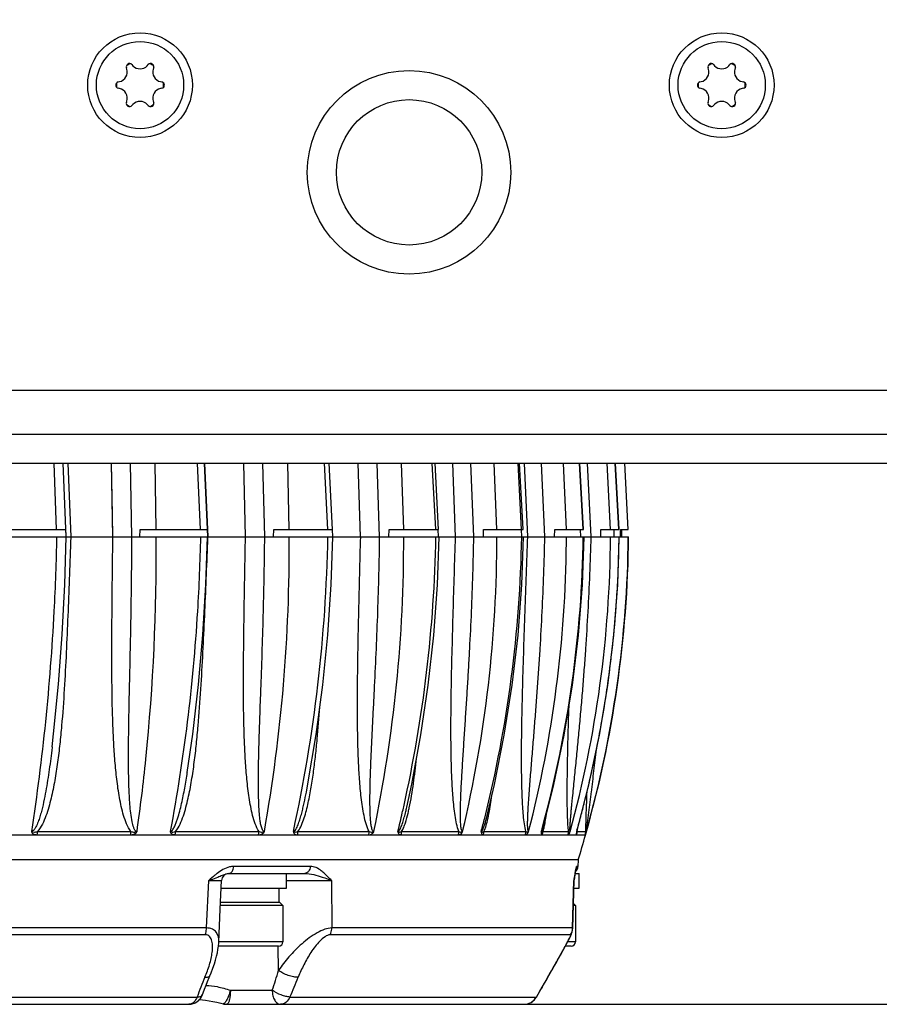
# Model space of a CAD drawing. Header units: millimetres. Extents: x 0 to 420, y 0 to 297.
# Tile 29 of 126: x 147 to 164, y 53 to 73. Entities that reach past the tile are written whole.
import ezdxf

# ---------------------------------------------------------------- set-up
doc = ezdxf.new("R2010")
doc.units = ezdxf.units.MM
doc.header["$LTSCALE"] = 23.1
doc.layers.get('0').update_dxf_attribs({"linetype": 'CONTINUOUS'})
doc.layers.add('DIM_PILOTEES', color=7, linetype='CONTINUOUS')
doc.styles.get("Standard").update_dxf_attribs({"font": 'txt', "width": 0.7})
doc.dimstyles.new('DIMSTYLE_9', dxfattribs={"dimtxt": 2.5, "dimasz": 3.5, "dimexe": 2, "dimexo": 0, "dimtad": 1, "dimdec": 0, "dimlfac": 3.333333, "dimdsep": 46, "dimtxsty": 'Standard', "dimblk": '_FILLED', "dimblk1": '_FILLED', "dimblk2": '_FILLED', "dimcen": 0.09, "dimazin": 2, "dimtp": 0.5, "dimtm": 0.5, "dimtfac": 1, "dimtdec": 0, "dimtofl": 0, "dimtmove": 0, "dimatfit": 3, "dimldrblk": '_FILLED', "dimfxl": 0, "dimtolj": 1, "dimarcsym": 0})

# ---------------------------------------------------------------- blocks, each defined once
blk = doc.blocks.new('_FILLED')
at = {"color": 0, "linetype": 'ByBlock'}
blk.add_solid([(0, 0), (-1, 0.1429), (-1, -0.1429)], dxfattribs=at)
blk = doc.blocks.new('*D22')
at = {"layer": 'DIM_PILOTEES', "color": 2, "linetype": 'Continuous'}
for p, q in [((171.072, 143.558), (197.891, 143.558)), ((195.891, 143.558), (195.891, 98.149)), ((195.891, 52.74), (195.891, 98.149)), ((157.089, 52.74), (197.891, 52.74))]:
    blk.add_line(p, q, dxfattribs=at)
at = {"layer": 'DIM_PILOTEES', "color": 2, "linetype": 'Continuous', "xscale": 3.5, "yscale": 3.5, "zscale": 3.5}
for p, rotation in [((195.891, 143.558), 90), ((195.891, 52.74), 270)]:
    blk.add_blockref('_FILLED', p, dxfattribs=dict(at, rotation=rotation))
at = {"layer": 'DIM_PILOTEES', "color": 2, "linetype": 'Continuous', "insert": (192.766, 93.606), "char_height": 2.5, "width": 8.30357, "attachment_point": 2, "rotation": 90, "line_spacing_factor": 0.9}
blk.add_mtext('{\\ftxt;\\W0.0001;\\H0.0001;\\~}{\\ftxt;\\W2.2142857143;\\H2.5; }{\\ftxt;\\W0.0001;\\H0.0001;\\~}', dxfattribs=at)

msp = doc.modelspace()

# ---------------------------------------------------------------- linework, layer by layer
at = {"color": 7, "linetype": 'Continuous'}
for p, q in [((149.0035, 72.1304), (149.0228, 72.1091)), ((149.3205, 72.1091), (149.3397, 72.1304)), ((161.0035, 72.1304), (161.0228, 72.1091)), ((161.3205, 72.1091), (161.3397, 72.1304)), ((148.8988, 72.0376), (148.8901, 72.0649)), ((149.4532, 72.0649), (149.4444, 72.0376)), ((160.8988, 72.0376), (160.8901, 72.0649)), ((161.4532, 72.0649), (161.4444, 72.0376)), ((148.7219, 71.7737), (148.75, 71.7797)), ((149.5933, 71.7797), (149.6213, 71.7737)), ((160.7219, 71.7737), (160.75, 71.7797)), ((161.5933, 71.7797), (161.6213, 71.7737)), ((148.75, 71.6366), (148.7219, 71.6427)), ((149.6213, 71.6427), (149.5933, 71.6366)), ((160.75, 71.6366), (160.7219, 71.6427)), ((161.6213, 71.6427), (161.5933, 71.6366)), ((148.8901, 71.3515), (148.8988, 71.3788)), ((149.4444, 71.3788), (149.4532, 71.3515)), ((160.8901, 71.3515), (160.8988, 71.3788)), ((161.4444, 71.3788), (161.4532, 71.3515)), ((149.0228, 71.3072), (149.0035, 71.286)), ((149.3397, 71.286), (149.3205, 71.3072)), ((161.0228, 71.3072), (161.0035, 71.286)), ((161.3397, 71.286), (161.3205, 71.3072)), ((46.7216, 64.5082), (166.7216, 64.5082)), ((46.7216, 63.9082), (166.7216, 63.9082)), ((147.3898, 63.9082), (147.4437, 62.5401)), ((147.3898, 63.9082), (147.4437, 62.5401)), ((147.6458, 62.3901), (147.5864, 63.9082)), ((147.6826, 63.9082), (147.7415, 62.3901)), ((147.6826, 63.9082), (147.7415, 62.3901)), ((148.6108, 62.3901), (148.586, 63.9082)), ((148.6034, 62.8405), (148.586, 63.9082)), ((149.0028, 62.3901), (148.9781, 63.9082)), ((149.4776, 63.9082), (149.4998, 62.5401)), ((150.3484, 63.9082), (150.4098, 62.5401)), ((150.3484, 63.9082), (150.4098, 62.5401)), ((150.4956, 63.9082), (150.5634, 62.3901)), ((150.5044, 63.9082), (150.5716, 62.3901)), ((150.5044, 63.9082), (150.5518, 62.839)), ((151.3468, 62.3901), (151.3101, 63.9082)), ((151.7433, 62.3901), (151.7065, 63.9082)), ((152.2104, 63.9082), (152.2435, 62.5401)), ((152.9714, 63.9082), (153.0389, 62.5401)), ((152.9714, 63.9082), (153.0389, 62.5401)), ((153.142, 62.5401), (153.0748, 63.9082)), ((153.7228, 62.3901), (153.6749, 63.9082)), ((153.7228, 62.3901), (153.6749, 63.9082)), ((154.1139, 62.3901), (154.0659, 63.9082)), ((154.5617, 63.9082), (154.605, 62.5401)), ((155.1943, 63.9082), (155.2661, 62.5401)), ((155.1943, 63.9082), (155.2661, 62.5401)), ((155.3323, 62.5401), (155.2607, 63.9082)), ((155.6801, 62.3901), (155.6223, 63.9082)), ((155.6801, 62.3901), (155.6223, 63.9082)), ((156.0562, 62.3901), (155.9982, 63.9082)), ((156.4738, 63.9082), (156.5261, 62.5401)), ((156.9624, 63.9082), (157.0368, 62.5401)), ((156.9624, 63.9082), (157.0368, 62.5401)), ((157.0735, 62.5401), (156.9992, 63.9082)), ((157.1706, 62.3901), (157.1043, 63.9082)), ((157.1706, 62.3901), (157.1043, 63.9082)), ((157.5224, 62.3901), (157.4559, 63.9082)), ((157.8994, 63.9082), (157.9596, 62.5401)), ((158.232, 63.9082), (158.3072, 62.5401)), ((158.232, 63.9082), (158.3072, 62.5401)), ((158.3227, 62.5401), (158.2477, 63.9082)), ((158.4765, 62.3901), (158.4031, 63.9082)), ((158.8037, 63.9082), (158.8701, 62.5401)), ((158.8037, 63.9082), (158.8701, 62.5401)), ((158.972, 63.9082), (159.0461, 62.5401)), ((158.972, 63.9082), (159.0461, 62.5401)), ((159.0494, 62.5401), (158.9753, 63.9082)), ((159.1642, 63.9082), (159.2353, 62.5401)), ((159.1642, 63.9082), (159.2353, 62.5401)), ((159.2423, 62.5401), (159.1706, 63.9082)), ((148.6108, 62.3901), (148.6034, 62.8405)), ((150.5518, 62.839), (150.5716, 62.3901)), ((115.1109, 62.3901), (159.2516, 62.3901)), ((146.1146, 62.5401), (147.6344, 62.5401)), ((147.6344, 62.5401), (147.64, 62.4277)), ((147.64, 62.4277), (147.6419, 62.3901)), ((147.7427, 62.3901), (147.7386, 62.2704)), ((147.7427, 62.3901), (147.7386, 62.2704)), ((149.1696, 62.3901), (149.1767, 62.5401)), ((149.1767, 62.5401), (150.5567, 62.5401)), ((150.5321, 61.4017), (150.5647, 62.3901)), ((150.5567, 62.5401), (150.5603, 62.4592)), ((150.5683, 62.2712), (150.5729, 62.3901)), ((151.9258, 62.3901), (151.9321, 62.5401)), ((151.9321, 62.5401), (153.142, 62.5401)), ((153.1382, 62.5401), (153.144, 62.3901)), ((154.3077, 62.3901), (154.313, 62.5401)), ((154.313, 62.5401), (155.3322, 62.5401)), ((155.3156, 62.5401), (155.3203, 62.3901)), ((156.2565, 62.3901), (156.2607, 62.5401)), ((156.2607, 62.5401), (157.0735, 62.5401)), ((157.035, 62.5401), (157.0386, 62.3901)), ((157.7243, 62.3901), (157.7273, 62.5401)), ((157.7273, 62.5401), (158.3227, 62.5401)), ((158.2543, 62.5401), (158.2567, 62.3901)), ((158.6749, 62.3901), (158.6766, 62.5401)), ((158.6766, 62.5401), (159.0493, 62.5401)), ((158.9434, 62.5401), (158.9444, 62.3901)), ((159.085, 62.3901), (159.0854, 62.5401)), ((159.0854, 62.5401), (159.2423, 62.5401)), ((159.1016, 62.5401), (159.1016, 62.3901)), ((147.3583, 58.0523), (147.3567, 58.0381)), ((150.1472, 57.5252), (150.1476, 57.5279)), ((154.6736, 56.8051), (154.6738, 56.8059)), ((156.3161, 56.5749), (156.3163, 56.5755)), ((147.0553, 56.3066), (148.9851, 56.3066)), ((149.9049, 56.3066), (151.6259, 56.3066)), ((152.4298, 56.3066), (153.8997, 56.3066)), ((154.5679, 56.3066), (155.7505, 56.3066)), ((156.2667, 56.3066), (157.1328, 56.3066)), ((157.4841, 56.3066), (158.0125, 56.3066)), ((157.4963, 56.419), (157.4963, 56.4191)), ((158.1855, 56.331), (158.1784, 56.3049)), ((158.1858, 56.3309), (158.1784, 56.3049)), ((158.1903, 56.3066), (158.2363, 56.3066)), ((158.2363, 56.3066), (158.3679, 56.3066)), ((158.3628, 56.2331), (115.0804, 56.2331)), ((147.05, 56.2381), (148.9788, 56.2381)), ((149.8981, 56.2381), (151.6183, 56.2381)), ((152.4217, 56.2381), (153.8909, 56.2381)), ((154.5588, 56.2381), (155.7408, 56.2381)), ((156.2566, 56.2381), (157.1223, 56.2381)), ((157.4734, 56.2381), (158.0015, 56.2381)), ((158.1793, 56.2381), (158.3568, 56.2381)), ((158.2104, 55.7206), (115.2329, 55.7206)), ((158.2104, 55.7206), (158.2069, 55.5864)), ((152.6822, 55.5864), (151.1042, 55.5864)), ((158.1504, 55.4601), (158.153, 55.4757)), ((158.2069, 55.5864), (158.1778, 55.5864)), ((150.5425, 54.3165), (150.5883, 55.2942)), ((150.5883, 55.2942), (150.8543, 55.2972)), ((150.6343, 55.2947), (150.7502, 55.2959)), ((150.7502, 55.2959), (150.8252, 55.2967)), ((150.8252, 55.2967), (150.8496, 55.2971)), ((150.827, 54.7013), (150.8543, 55.2972)), ((151.0004, 55.4403), (151.0039, 55.4403)), ((151.0039, 55.4403), (152.5708, 55.4403)), ((152.1951, 55.1403), (152.1951, 55.4403)), ((153.1224, 55.2942), (153.1275, 54.3165)), ((158.0956, 54.3165), (158.1243, 55.2942)), ((158.0982, 54.3126), (158.1269, 55.2947)), ((158.1269, 55.3119), (158.1243, 55.2942)), ((158.1243, 55.2942), (158.1269, 55.2947)), ((158.1321, 55.3482), (158.1269, 55.3119)), ((158.1269, 55.2947), (158.1284, 55.3117)), ((158.1284, 55.3117), (158.1304, 55.3258)), ((158.1304, 55.3258), (158.1399, 55.3914)), ((158.1357, 55.3729), (158.1321, 55.3482)), ((158.1391, 55.3964), (158.1357, 55.3729)), ((158.1399, 55.3914), (158.1451, 55.4264)), ((158.1451, 55.4264), (158.1487, 55.4497)), ((158.1472, 55.4403), (158.2316, 55.4403)), ((158.1473, 55.4403), (158.1504, 55.4601)), ((158.2316, 55.1403), (158.2316, 55.4403)), ((150.8471, 55.1403), (152.1951, 55.1403)), ((152.0451, 54.8403), (152.0451, 55.1403)), ((158.1131, 54.8193), (158.1225, 55.1403)), ((158.1224, 55.1403), (158.2316, 55.1403)), ((150.7961, 54.0252), (150.827, 54.7013)), ((152.1201, 54.7758), (150.8304, 54.7758)), ((152.0556, 54.8403), (150.8333, 54.8403)), ((152.0556, 54.8403), (152.1201, 54.7758)), ((152.1201, 54.7758), (152.1201, 54.0303)), ((158.1566, 54.7758), (158.1117, 54.7758)), ((158.113, 54.8194), (158.1566, 54.7758)), ((158.1566, 54.7758), (158.1566, 54.0303)), ((150.5425, 54.3165), (138.549, 54.3165)), ((158.0956, 54.3165), (153.1275, 54.3165)), ((150.5167, 54.1743), (138.5456, 54.1743)), ((158.0556, 54.1743), (153.0969, 54.1743)), ((152.0301, 53.9403), (150.7893, 53.9403)), ((152.1201, 54.0303), (150.7963, 54.0303)), ((152.0302, 53.4399), (152.0239, 53.9402)), ((152.0302, 53.4399), (152.0239, 53.9402)), ((158.0666, 53.9403), (157.9461, 53.9403)), ((158.1566, 54.0303), (157.994, 54.0303)), ((157.7481, 53.5842), (157.7965, 53.6697)), ((157.7811, 53.6424), (157.8275, 53.7249)), ((157.8128, 53.6987), (157.8432, 53.753)), ((157.6414, 53.3976), (157.6958, 53.4924)), ((157.6783, 53.4618), (157.7307, 53.5535)), ((157.7139, 53.524), (157.7642, 53.6126)), ((157.5131, 53.1762), (157.6222, 53.3644)), ((157.5131, 53.1762), (157.6031, 53.3314)), ((157.5845, 53.3004), (157.5847, 53.2997)), ((157.6031, 53.3314), (157.6597, 53.4294)), ((151.0353, 53.0298), (151.8978, 53.0298)), ((138.0753, 52.8903), (150.3488, 52.8903)), ((152.2637, 52.8903), (157.3478, 52.8903)), ((157.3478, 52.8903), (157.3488, 52.8911)), ((137.4171, 52.7403), (150.1775, 52.7403)), ((150.9617, 52.7403), (157.0885, 52.7403))]:
    msp.add_line(p, q, dxfattribs=at)
at = {"color": 3, "linetype": 'Continuous'}
msp.add_line((165.6716, 65.4082), (106.7966, 65.4082), dxfattribs=at)
at = {"color": 7, "linetype": 'Continuous'}
for points in [[(147.3583, 58.0523), (147.3883, 58.3225), (147.487, 59.3439), (147.5633, 60.3717), (147.6169, 61.4038), (147.647, 62.3901)], [(152.6028, 57.1171), (152.6353, 57.2895), (152.8062, 58.3062), (152.9435, 59.3315), (153.047, 60.3634), (153.1164, 61.3999), (153.1507, 62.3901)], [(154.6736, 56.8051), (154.7764, 57.2823), (154.9663, 58.3005), (155.1181, 59.3274), (155.2315, 60.3609), (155.3063, 61.3989), (155.3415, 62.3901)], [(156.3163, 56.5755), (156.4822, 57.2768), (156.6864, 58.2962), (156.8489, 59.3243), (156.9695, 60.3591), (157.0478, 61.3983), (157.083, 62.3901)], [(157.4963, 56.4191), (157.7109, 57.2733), (157.9242, 58.2936), (158.0934, 59.3225), (158.2181, 60.3581), (158.2981, 61.3983), (158.3324, 62.3901)], [(158.1889, 56.3301), (158.4321, 57.2718), (158.6494, 58.2926), (158.821, 59.322), (158.9468, 60.3581), (159.0263, 61.3987), (159.0589, 62.3901)], [(150.1472, 57.5252), (150.2594, 58.3138), (150.3788, 59.3374), (150.4698, 60.3673), (150.5321, 61.4017)], [(158.1487, 55.4497), (158.152, 55.4704), (158.1536, 55.4797), (158.1551, 55.4883), (158.1565, 55.4963), (158.1578, 55.5035), (158.1591, 55.5101), (158.1602, 55.5159), (158.1613, 55.521), (158.1622, 55.5252), (158.163, 55.5286), (158.1636, 55.531), (158.164, 55.5323)], [(150.8496, 55.2971), (150.854, 55.2972), (150.8543, 55.2972)], [(157.9508, 53.949), (157.9628, 53.9712), (157.9743, 53.9929), (157.9855, 54.014), (157.9961, 54.0344), (158.0064, 54.0541), (158.0161, 54.0732), (158.0254, 54.0916), (158.0342, 54.1093), (158.0425, 54.1262), (158.0501, 54.1423), (158.0571, 54.1576), (158.0635, 54.1722), (158.0695, 54.1865), (158.0751, 54.2009), (158.0804, 54.2158), (158.0853, 54.2319), (158.0899, 54.2496), (158.0938, 54.2689), (158.0967, 54.2897), (158.0982, 54.3125)], [(150.6148, 53.3311), (150.6403, 53.3919), (150.6766, 53.4863), (150.7064, 53.5731), (150.7309, 53.6541), (150.7511, 53.7304), (150.7673, 53.8029), (150.7799, 53.8723), (150.7892, 53.9395), (150.7951, 54.0055), (150.7961, 54.0254)], [(157.8425, 53.7517), (157.8572, 53.7781), (157.8716, 53.804), (157.8856, 53.8295), (157.8993, 53.8544), (157.9127, 53.8788), (157.9258, 53.9027), (157.9385, 53.9261)], [(157.8432, 53.753), (157.858, 53.7795), (157.8724, 53.8054), (157.8865, 53.8309), (157.9002, 53.8559), (157.9136, 53.8804), (157.9267, 53.9043), (157.9508, 53.949)], [(150.46, 52.9394), (150.4734, 52.9765), (150.5026, 53.0549), (150.5331, 53.1337), (150.5648, 53.2124), (150.5975, 53.2908), (150.6148, 53.3311)], [(157.3487, 52.8909), (157.4185, 53.0123), (157.4658, 53.0943), (157.5131, 53.1762)], [(157.3487, 52.8909), (157.4185, 53.0123), (157.4658, 53.0943), (157.5131, 53.1762)], [(150.3975, 52.8367), (150.3984, 52.8366), (150.458, 52.8323), (150.5237, 52.8249), (150.5951, 52.8143), (150.6719, 52.8004), (150.7539, 52.783), (150.8408, 52.7619), (150.8835, 52.7507)]]:
    msp.add_lwpolyline(points, dxfattribs=at)
at = {"color": 3, "linetype": 'Continuous'}
for centre, radius in [((149.1716, 71.7082), 1.08), ((161.1716, 71.7082), 1.08), ((154.7216, 69.9082), 2.1), ((154.7216, 69.9082), 1.5)]:
    msp.add_circle(centre, radius, dxfattribs=at)
at = {"color": 7, "linetype": 'Continuous'}
for centre in [(149.1716, 71.7082), (161.1716, 71.7082)]:
    msp.add_circle(centre, 0.9, dxfattribs=at)
for centre, radius, start, end in [((148.9539, 72.0853), 0.067, 42.22058, 197.77942), ((149.1716, 71.7082), 0.4864, 114.57184, 125.42816), ((149.3894, 72.0853), 0.067, 342.22058, 137.77942), ((149.1716, 71.7082), 0.4864, 54.57184, 65.42816), ((160.9539, 72.0853), 0.067, 42.22058, 197.77942), ((161.1716, 71.7082), 0.4864, 114.57184, 125.42816), ((161.3894, 72.0853), 0.067, 342.22058, 137.77942), ((161.1716, 71.7082), 0.4864, 54.57184, 65.42816), ((148.7074, 71.9762), 0.201, 282.22058, 17.77942), ((149.1716, 72.2442), 0.201, 222.22058, 317.77942), ((149.6358, 71.9762), 0.201, 162.22058, 257.77942), ((160.7074, 71.9762), 0.201, 282.22058, 17.77942), ((161.1716, 72.2442), 0.201, 222.22058, 317.77942), ((161.6358, 71.9762), 0.201, 162.22058, 257.77942), ((148.7361, 71.7082), 0.067, 102.22058, 257.77942), ((149.1716, 71.7082), 0.4864, 174.57184, 185.42816), ((149.6071, 71.7082), 0.067, 282.22058, 77.77942), ((149.1716, 71.7082), 0.4864, 354.57184, 5.42816), ((160.7361, 71.7082), 0.067, 102.22058, 257.77942), ((161.1716, 71.7082), 0.4864, 174.57184, 185.42816), ((161.6071, 71.7082), 0.067, 282.22058, 77.77942), ((161.1716, 71.7082), 0.4864, 354.57184, 5.42816), ((148.7074, 71.4402), 0.201, 342.22058, 77.77942), ((149.6358, 71.4402), 0.201, 102.22058, 197.77942), ((160.7074, 71.4402), 0.201, 342.22058, 77.77942), ((161.6358, 71.4402), 0.201, 102.22058, 197.77942), ((148.9539, 71.331), 0.067, 162.22058, 317.77942), ((149.1716, 71.1722), 0.201, 42.22058, 137.77942), ((149.3894, 71.331), 0.067, 222.22058, 17.77942), ((160.9539, 71.331), 0.067, 162.22058, 317.77942), ((161.1716, 71.1722), 0.201, 42.22058, 137.77942), ((161.3894, 71.331), 0.067, 222.22058, 17.77942), ((149.1716, 71.7082), 0.4864, 234.57184, 245.42816), ((149.1716, 71.7082), 0.4864, 294.57184, 305.42816), ((161.1716, 71.7082), 0.4864, 234.57184, 245.42816), ((161.1716, 71.7082), 0.4864, 294.57184, 305.42816), ((118.7809, 62.1368), 33.468, 349.96478, 0.43372), ((121.6743, 62.9816), 31.3787, 347.71469, 358.91989), ((125.4989, 62.2647), 29.1121, 348.18679, 0.24676), ((127.4168, 62.8848), 27.863, 347.42462, 358.98267), ((130.1625, 62.3676), 26.3705, 346.70842, 0.04888), ((131.4912, 62.8005), 25.5585, 345.92294, 359.07996), ((134.1377, 62.7318), 24.1816, 344.87684, 359.19047), ((133.1286, 62.4681), 24.8389, 359.545, 359.82004), ((135.1712, 62.5341), 23.708, 344.76684, 359.65208), ((135.9388, 62.6128), 23.3138, 344.11877, 359.45268), ((135.93, 62.6021), 23.3155, 344.33047, 359.47905), ((135.598, 62.6667), 23.4593, 358.10951, 359.3244), ((133.2689, 62.4595), 24.6986, 345.57048, 359.56249), ((135.588, 62.667), 23.4693, 357.5245, 358.10958), ((135.5888, 62.667), 23.4685, 356.2361, 357.52452), ((135.5963, 62.6665), 23.461, 355.38369, 356.23602), ((135.5877, 62.6673), 23.4696, 353.35618, 355.38359), ((135.5916, 62.6668), 23.4657, 352.47781, 353.35613), ((135.586, 62.6676), 23.4713, 351.27629, 352.47775), ((135.5859, 62.6676), 23.4714, 349.80157, 351.27631), ((135.5904, 62.6669), 23.4669, 348.57455, 349.80145), ((135.5894, 62.6671), 23.4679, 347.50216, 348.57455), ((135.5913, 62.6667), 23.466, 345.90522, 347.50207), ((135.5892, 62.6672), 23.4681, 345.15836, 345.90521), ((128.0035, 62.7721), 27.2658, 346.27912, 347.11046), ((127.9341, 62.7881), 27.337, 347.11021, 347.38642), ((149.0412, 58.0692), 5.7726, 346.46168, 347.35103), ((150.7336, 57.6385), 4.0812, 346.53137, 347.85919), ((150.1328, 57.77), 4.6962, 347.83299, 348.00484), ((131.7526, 62.7433), 25.2909, 345.25169, 345.90468), ((153.1472, 57.2973), 3.2831, 347.15279, 347.87481), ((135.5953, 62.6656), 23.4618, 344.33577, 345.15837), ((146.4482, 56.3193), 0.6072, 352.32399, 358.80276), ((148.4712, 56.3194), 0.5141, 350.90723, 358.57106), ((149.4256, 56.3195), 0.4794, 350.23446, 358.45887), ((151.1999, 56.3196), 0.4262, 348.98182, 358.24695), ((152.0245, 56.3197), 0.4055, 348.40012, 358.14737), ((153.5273, 56.3198), 0.3727, 347.33908, 357.96113), ((154.2086, 56.3199), 0.3596, 346.85923, 357.87582), ((155.412, 56.32), 0.3388, 346.01344, 357.72323), ((155.9364, 56.3201), 0.3305, 345.64576, 357.65602), ((156.8155, 56.3202), 0.3176, 345.03074, 357.5423), ((134.2306, 62.7098), 24.0862, 344.57853, 344.86963), ((157.1717, 56.3202), 0.3127, 344.78264, 357.49643), ((155.2151, 56.919), 2.3526, 348.02784, 348.81542), ((157.7071, 56.3203), 0.3056, 344.4089, 357.42574), ((157.8873, 56.3203), 0.3033, 344.28405, 357.40253), ((155.9589, 56.6837), 2.2632, 351.49516, 352.12303), ((158.0671, 56.3203), 0.3011, 344.15821, 357.37808), ((136.7216, 62.3901), 22.5, 342.75699, 344.11877), ((162.6744, 54.7554), 4.5802, 171.03897, 171.40041), ((161.015, 55.0173), 2.9003, 170.53386, 171.04366), ((158.0569, 55.5903), 0.15, 309.9257, 358.5), ((151.0041, 55.2903), 0.15, 91.41704, 177.36951), ((158.0237, 55.3271), 0.1059, 341.9075, 349.6341), ((158.0292, 55.326), 0.1002, 349.69647, 351.79652), ((166.5179, 54.1753), 8.4673, 171.40775, 171.70793), ((152.0301, 54.0303), 0.09, 270, 360), ((158.0666, 54.0303), 0.09, 270, 360), ((143.6168, 55.9313), 8.7745, 340.69042, 343.50475), ((156.5542, 50.6747), 6.5891, 156.51597, 160.3511), ((145.2555, 56.0841), 7.7016, 335.50006, 338.81103), ((239.16, 5.9269), 94.3335, 149.854875, 150.142489), ((150.1775, 53.0403), 0.3, 270.00236, 340.34298), ((150.1781, 53.0403), 0.3, 269.99919, 317.21007), ((157.0885, 53.0403), 0.3, 270.00175, 330.13886), ((157.0884, 53.0395), 0.2992, 270.02261, 330.08419), ((157.0886, 53.0403), 0.3, 269.99954, 329.46696), ((157.0888, 53.0403), 0.2998, 329.44538, 330.11873), ((150.9619, 53.0415), 0.3012, 254.91406, 269.9684)]:
    msp.add_arc(centre, radius, start, end, dxfattribs=at)
for points, knots in [([(147.4505, 62.3901), (147.4402, 61.8767), (147.3663, 59.8413), (147.1614, 57.8103), (146.9304, 56.3049)], [0, 0, 0, 0, 0.2521556, 1, 1, 1, 1]), ([(148.9851, 56.3066), (148.9468, 56.3525), (148.8902, 56.4626), (148.83, 56.6369), (148.7834, 56.8194), (148.7338, 57.068), (148.6891, 57.3835), (148.6521, 57.7651), (148.6268, 58.1487), (148.6043, 58.6616), (148.5916, 59.3039), (148.5894, 60.0752), (148.594, 60.8467), (148.6014, 61.6184), (148.6075, 62.1329), (148.6111, 62.3901)], [0, 0, 0, 0, 0.0292336, 0.0595334, 0.0902572, 0.1212039, 0.1834508, 0.245963, 0.3086179, 0.3713575, 0.496975, 0.6226888, 0.7484438, 0.8742165, 1, 1, 1, 1]), ([(149.0083, 56.5082), (148.9963, 56.5665), (148.979, 56.6851), (148.9563, 56.925), (148.9416, 57.2281), (148.9343, 57.5933), (148.9333, 58.0826), (148.9421, 58.6958), (148.9584, 59.4327), (148.9752, 60.171), (148.9942, 61.1568), (149.0014, 61.8967), (149.0032, 62.3901)], [0, 0, 0, 0, 0.0303556, 0.0610248, 0.1228029, 0.1849078, 0.2472071, 0.3721692, 0.4974412, 0.6229108, 0.7485167, 1, 1, 1, 1]), ([(149.1096, 56.3049), (149.1799, 56.8024), (149.425, 58.8215), (149.5168, 60.8589), (149.5029, 62.3901)], [0, 0, 0, 0, 0.2470592, 1, 1, 1, 1]), ([(150.4176, 62.3901), (150.4074, 61.8766), (150.3252, 59.8377), (150.0763, 57.8052), (149.7934, 56.3049)], [0, 0, 0, 0, 0.2517328, 1, 1, 1, 1]), ([(151.6259, 56.3066), (151.5919, 56.3534), (151.5433, 56.464), (151.4919, 56.6374), (151.4525, 56.8197), (151.4108, 57.0683), (151.3739, 57.3838), (151.3445, 57.7653), (151.3254, 58.1488), (151.3098, 58.6617), (151.3039, 59.304), (151.3086, 60.0752), (151.3191, 60.8467), (151.3323, 61.6184), (151.342, 62.1329), (151.3474, 62.3901)], [0, 0, 0, 0, 0.0283648, 0.0582747, 0.0887945, 0.1196317, 0.1818082, 0.2443502, 0.3070855, 0.3699334, 0.4958098, 0.6218062, 0.7478526, 0.8739199, 1, 1, 1, 1]), ([(151.7368, 56.3046), (151.7251, 56.3049), (151.7033, 56.3249), (151.6816, 56.374), (151.6629, 56.4461), (151.6486, 56.5355), (151.6346, 56.6586), (151.6241, 56.8145), (151.6171, 57.0032), (151.6141, 57.1929), (151.6137, 57.3834), (151.6153, 57.5743), (151.6195, 57.8295), (151.6275, 58.1491), (151.6397, 58.533), (151.6533, 58.9174), (151.6721, 59.4308), (151.6951, 60.0732), (151.7183, 60.8449), (151.7351, 61.6173), (151.7417, 62.1325), (151.7439, 62.3901)], [0, 0, 0, 0, 0.0057507, 0.0124613, 0.0268826, 0.0418119, 0.0569645, 0.0876116, 0.1185162, 0.1495731, 0.1807331, 0.2119683, 0.2432613, 0.3059764, 0.3688178, 0.4317501, 0.4947503, 0.6208972, 0.7471797, 0.8735553, 1, 1, 1, 1]), ([(153.8997, 56.3066), (153.8709, 56.3545), (153.8316, 56.4654), (153.7901, 56.638), (153.7588, 56.82), (153.7261, 57.0687), (153.698, 57.3841), (153.6768, 57.7654), (153.6643, 58.1488), (153.6561, 58.6618), (153.6573, 59.304), (153.6686, 60.0752), (153.6849, 60.8468), (153.7033, 61.6184), (153.7166, 62.1329), (153.7235, 62.3901)], [0, 0, 0, 0, 0.0274765, 0.0570023, 0.0873269, 0.1180631, 0.1801827, 0.2427639, 0.3055854, 0.3685445, 0.4946793, 0.6209528, 0.7472821, 0.8736342, 1, 1, 1, 1]), ([(153.9944, 56.3049), (153.9842, 56.3052), (153.966, 56.3266), (153.9504, 56.3745), (153.9367, 56.4467), (153.9275, 56.5357), (153.9215, 56.6276), (153.9178, 56.7205), (153.915, 56.8458), (153.9147, 57.0033), (153.9174, 57.193), (153.9222, 57.3834), (153.9286, 57.5744), (153.9386, 57.8296), (153.9532, 58.1491), (153.9722, 58.533), (153.9919, 58.9175), (154.0178, 59.4308), (154.0484, 60.0732), (154.0789, 60.8448), (154.1016, 61.6172), (154.1112, 62.1324), (154.1147, 62.3901)], [0, 0, 0, 0, 0.0050301, 0.0114583, 0.0256483, 0.040478, 0.0555816, 0.0708406, 0.0862011, 0.1171196, 0.1482115, 0.179418, 0.2107062, 0.2420559, 0.3048898, 0.3678509, 0.4309001, 0.4940132, 0.6203708, 0.7468443, 0.8733942, 1, 1, 1, 1]), ([(155.7505, 56.3066), (155.7279, 56.3558), (155.6988, 56.4666), (155.6682, 56.6385), (155.6457, 56.8202), (155.6227, 57.069), (155.6041, 57.3843), (155.5917, 57.7655), (155.5861, 58.1489), (155.5854, 58.6618), (155.5936, 59.3041), (155.6113, 60.0752), (155.6329, 60.8468), (155.6563, 61.6184), (155.6726, 62.1329), (155.681, 62.3901)], [0, 0, 0, 0, 0.0266611, 0.0558487, 0.0860067, 0.1166602, 0.178742, 0.2413674, 0.3042721, 0.3673338, 0.4936999, 0.6202162, 0.7467907, 0.8733885, 1, 1, 1, 1]), ([(155.8265, 56.3045), (155.8177, 56.3049), (155.8049, 56.3291), (155.7978, 56.3608), (155.7915, 56.4024), (155.7863, 56.4604), (155.7827, 56.5358), (155.7813, 56.6275), (155.7817, 56.7205), (155.7839, 56.8457), (155.7889, 57.0032), (155.7973, 57.193), (155.8072, 57.3834), (155.8182, 57.5743), (155.8338, 57.8295), (155.8545, 58.149), (155.88, 58.5329), (155.9052, 58.9174), (155.9295, 59.3023), (155.9526, 59.6875), (155.9812, 60.2016), (156.0121, 60.8447), (156.0402, 61.6172), (156.0525, 62.1324), (156.0572, 62.3901)], [0, 0, 0, 0, 0.0043329, 0.0105196, 0.0173781, 0.0245401, 0.0393079, 0.05439, 0.0696471, 0.0850167, 0.1159719, 0.1471126, 0.1783734, 0.2097181, 0.2411248, 0.3040701, 0.3671367, 0.4302842, 0.4934882, 0.5567328, 0.6200074, 0.7466191, 0.8732885, 1, 1, 1, 1]), ([(157.1328, 56.3066), (157.1174, 56.3571), (157.0988, 56.4676), (157.0798, 56.639), (157.0666, 56.8204), (157.0539, 57.0692), (157.0453, 57.3845), (157.0419, 57.7656), (157.0434, 58.1489), (157.0502, 58.6619), (157.0652, 59.3041), (157.0888, 60.0752), (157.1242, 61.104), (157.1523, 61.8757), (157.1717, 62.3901)], [0, 0, 0, 0, 0.0260101, 0.0549408, 0.0849785, 0.1155767, 0.1776433, 0.2403129, 0.3032881, 0.3664328, 0.4929784, 0.6196769, 0.7464324, 1, 1, 1, 1]), ([(157.1884, 56.3047), (157.1854, 56.3049), (157.1797, 56.3123), (157.1748, 56.3308), (157.1707, 56.362), (157.1687, 56.4023), (157.1676, 56.4607), (157.1687, 56.5359), (157.1718, 56.6276), (157.1762, 56.7206), (157.1833, 56.8458), (157.1937, 57.0033), (157.2075, 57.193), (157.2223, 57.3834), (157.2376, 57.5743), (157.2584, 57.8295), (157.2848, 58.149), (157.316, 58.5329), (157.3461, 58.9174), (157.3748, 59.3023), (157.4016, 59.6875), (157.4347, 60.2016), (157.4704, 60.8447), (157.5031, 61.6171), (157.5179, 62.1324), (157.5237, 62.3901)], [0, 0, 0, 0, 0.0014762, 0.0037995, 0.0098215, 0.016615, 0.0237463, 0.0384971, 0.0535866, 0.0688619, 0.0842549, 0.1152636, 0.1464599, 0.1777749, 0.2091714, 0.2406267, 0.3036599, 0.3668019, 0.4300138, 0.4932724, 0.5565634, 0.6198771, 0.7465491, 0.8732605, 1, 1, 1, 1]), ([(158.0462, 56.3049), (158.044, 56.3051), (158.0422, 56.314), (158.0411, 56.3247), (158.0407, 56.342), (158.0409, 56.3676), (158.0423, 56.4025), (158.0447, 56.4456), (158.0477, 56.4901), (158.0523, 56.5508), (158.0588, 56.6276), (158.0671, 56.7206), (158.0759, 56.8143), (158.085, 56.9084), (158.0975, 57.0347), (158.1133, 57.193), (158.1325, 57.3834), (158.1518, 57.5743), (158.1773, 57.8295), (158.2087, 58.149), (158.2448, 58.5329), (158.2792, 58.9174), (158.3115, 59.3022), (158.3415, 59.6875), (158.3782, 60.2015), (158.4177, 60.8446), (158.4542, 61.6171), (158.4712, 62.1324), (158.4779, 62.3901)], [0, 0, 0, 0, 0.0010825, 0.0032885, 0.0061033, 0.009243, 0.0160269, 0.023165, 0.0304961, 0.0379477, 0.0530755, 0.0683898, 0.0838207, 0.0993312, 0.1148996, 0.1461581, 0.1775276, 0.2089717, 0.2404686, 0.3035688, 0.3667605, 0.4300082, 0.4932915, 0.5565982, 0.6199206, 0.7465932, 0.8732887, 1, 1, 1, 1]), ([(147.7386, 62.2704), (147.7299, 62.0182), (147.7116, 61.5136), (147.6824, 60.7569), (147.65, 60.0002), (147.6105, 59.2437), (147.5661, 58.6139), (147.5178, 58.1112), (147.473, 57.7351), (147.4161, 57.3609), (147.3542, 57.0517), (147.2906, 56.8083), (147.2332, 56.6293), (147.1616, 56.4581), (147.097, 56.3509), (147.0553, 56.3066)], [0, 0, 0, 0, 0.125231, 0.2504683, 0.3757153, 0.5009789, 0.6262615, 0.6889069, 0.751543, 0.8141468, 0.8766606, 0.9078475, 0.938929, 0.969786, 1, 1, 1, 1]), ([(149.9049, 56.3066), (149.9435, 56.3516), (150.0024, 56.4592), (150.0681, 56.6298), (150.1212, 56.8086), (150.1804, 57.0521), (150.2385, 57.3613), (150.2927, 57.7354), (150.3361, 58.1115), (150.3835, 58.6143), (150.4285, 59.2442), (150.4702, 60.0007), (150.5055, 60.7575), (150.5379, 61.5143), (150.5585, 62.0189), (150.5683, 62.2712)], [0, 0, 0, 0, 0.0294932, 0.0600296, 0.0909477, 0.1220503, 0.1845183, 0.2471572, 0.3098673, 0.3726067, 0.4981045, 0.6235951, 0.7490717, 0.874539, 1, 1, 1, 1]), ([(152.4298, 56.3066), (152.46, 56.3467), (152.5069, 56.4399), (152.5606, 56.5873), (152.6049, 56.7425), (152.6553, 56.9547), (152.7059, 57.2246), (152.7545, 57.5515), (152.7946, 57.8806), (152.8396, 58.321), (152.8662, 58.6522), (152.8821, 58.8731)], [0, 0, 0, 0, 0.0575014, 0.1179736, 0.1796432, 0.2419266, 0.3674283, 0.4935697, 0.620015, 0.7466139, 1, 1, 1, 1]), ([(158.0125, 56.3066), (158.0061, 56.3506), (157.9987, 56.4448), (157.9894, 56.6443), (157.985, 56.9082), (157.9849, 57.2319), (157.9896, 57.6713), (158.0016, 58.2245), (158.015, 58.6679), (158.0223, 58.89)], [0, 0, 0, 0, 0.0515939, 0.1095415, 0.2319318, 0.3578106, 0.485204, 0.7420205, 1, 1, 1, 1]), ([(147.3567, 58.0381), (147.3394, 57.8876), (147.3111, 57.6619), (147.2662, 57.362), (147.228, 57.1377), (147.1838, 56.9143), (147.1399, 56.7296), (147.0973, 56.5838), (147.0601, 56.4766), (147.0205, 56.3897), (146.9801, 56.3294), (146.9477, 56.3052), (146.9304, 56.3049)], [0, 0, 0, 0, 0.2506827, 0.3760692, 0.5015003, 0.6269887, 0.7525355, 0.8153246, 0.8780731, 0.9405506, 0.9713497, 1, 1, 1, 1]), ([(158.379, 56.3048), (158.3785, 56.3054), (158.3796, 56.3082), (158.3794, 56.3129), (158.3806, 56.3204), (158.3819, 56.3328), (158.3842, 56.3504), (158.3871, 56.3729), (158.3901, 56.3968), (158.3945, 56.43), (158.4, 56.4725), (158.4068, 56.5243), (158.4161, 56.5948), (158.4277, 56.6838), (158.4416, 56.7914), (158.4555, 56.8997), (158.4693, 57.0085), (158.4875, 57.1542), (158.51, 57.3369), (158.5363, 57.5565), (158.5618, 57.7767), (158.5784, 57.9236), (158.5865, 57.9972)], [0, 0, 0, 0, 0.0012622, 0.0043843, 0.0088458, 0.0141987, 0.0264847, 0.039985, 0.0541811, 0.0688127, 0.0988892, 0.1296352, 0.1607955, 0.2238804, 0.2875899, 0.3516846, 0.4160383, 0.4805769, 0.6100344, 0.739829, 0.8698408, 1, 1, 1, 1]), ([(154.7264, 56.794), (154.7619, 56.961), (154.8168, 57.3001), (154.8572, 57.6408), (154.8753, 57.8123)], [0, 0, 0, 0, 0.4974855, 1, 1, 1, 1]), ([(149.7934, 56.3049), (149.8048, 56.3051), (149.8276, 56.3188), (149.8588, 56.3584), (149.8898, 56.4177), (149.9199, 56.4923), (149.9549, 56.5949), (149.9918, 56.7255), (150.0299, 56.884), (150.0636, 57.0435), (150.1041, 57.257), (150.1307, 57.4178), (150.1472, 57.5252)], [0, 0, 0, 0, 0.0266208, 0.0562554, 0.1178695, 0.1804375, 0.2432992, 0.3693135, 0.4954576, 0.6216215, 0.7477728, 1, 1, 1, 1]), ([(152.3345, 56.3049), (152.349, 56.3052), (152.3754, 56.3309), (152.3996, 56.3723), (152.4224, 56.4213), (152.4487, 56.4891), (152.4771, 56.5766), (152.507, 56.6831), (152.5339, 56.7908), (152.5668, 56.9353), (152.5889, 57.0443), (152.6028, 57.1171)], [0, 0, 0, 0, 0.0501322, 0.1096837, 0.1716107, 0.234429, 0.3611767, 0.4885889, 0.6162893, 0.7441324, 1, 1, 1, 1]), ([(158.3679, 56.3066), (158.3702, 56.4354), (158.3791, 56.7074), (158.3883, 56.9793), (158.3935, 57.1224)], [0, 0, 0, 0, 0.4737356, 1, 1, 1, 1]), ([(156.3571, 56.6077), (156.3655, 56.6469), (156.397, 56.8065), (156.4213, 56.9675), (156.4378, 57.0891)], [0, 0, 0, 0, 0.246075, 1, 1, 1, 1]), ([(154.4912, 56.3049), (154.4976, 56.3051), (154.511, 56.3138), (154.5305, 56.3397), (154.5511, 56.3807), (154.572, 56.4335), (154.5971, 56.5075), (154.6246, 56.6023), (154.644, 56.6792), (154.6533, 56.7178)], [0, 0, 0, 0, 0.0428737, 0.0966903, 0.2174138, 0.3444609, 0.4739307, 0.7359995, 1, 1, 1, 1]), ([(154.5679, 56.3066), (154.5848, 56.3333), (154.6131, 56.3925), (154.6594, 56.5197), (154.6862, 56.62), (154.7025, 56.688)], [0, 0, 0, 0, 0.2338815, 0.4827723, 1, 1, 1, 1]), ([(149.1096, 56.3048), (149.0919, 56.3052), (149.061, 56.3372), (149.032, 56.4077), (149.0166, 56.4679), (149.0083, 56.5082)], [0, 0, 0, 0, 0.2251178, 0.4766661, 1, 1, 1, 1]), ([(156.2103, 56.3049), (156.2182, 56.3052), (156.2324, 56.3231), (156.246, 56.3497), (156.26, 56.3842), (156.2769, 56.4331), (156.2959, 56.4969), (156.3095, 56.5487), (156.3161, 56.5749)], [0, 0, 0, 0, 0.0808123, 0.1956624, 0.3223903, 0.4542017, 0.7248217, 1, 1, 1, 1]), ([(156.2667, 56.3066), (156.2859, 56.3457), (156.3151, 56.4327), (156.3375, 56.521), (156.3481, 56.5673)], [0, 0, 0, 0, 0.4784067, 1, 1, 1, 1]), ([(157.523, 56.4626), (157.5261, 56.4783), (157.5382, 56.5424), (157.5485, 56.6068), (157.5557, 56.6556)], [0, 0, 0, 0, 0.2443296, 1, 1, 1, 1]), ([(146.9303, 56.3049), (146.9502, 56.2986), (146.9925, 56.2885), (147.035, 56.2991), (147.0553, 56.3066)], [0, 0, 0, 0, 0.4905454, 1, 1, 1, 1]), ([(146.9304, 56.3049), (146.9349, 56.2816), (146.9777, 56.2443), (147.0257, 56.2382), (147.05, 56.2381)], [0, 0, 0, 0, 0.4942961, 1, 1, 1, 1]), ([(148.9788, 56.2381), (148.9907, 56.2381), (149.0399, 56.2423), (149.0936, 56.2702), (149.1096, 56.3049)], [0, 0, 0, 0, 0.2373258, 1, 1, 1, 1]), ([(148.9851, 56.3065), (148.9948, 56.3026), (149.0197, 56.2949), (149.0547, 56.2919), (149.086, 56.2986), (149.1022, 56.3015), (149.1096, 56.3049)], [0, 0, 0, 0, 0.244489, 0.6160629, 0.8075941, 1, 1, 1, 1]), ([(149.7934, 56.3049), (149.8022, 56.3019), (149.8197, 56.2956), (149.8581, 56.2914), (149.8868, 56.2992), (149.9049, 56.3066)], [0, 0, 0, 0, 0.2446023, 0.487854, 1, 1, 1, 1]), ([(149.7934, 56.3049), (149.7955, 56.2828), (149.8318, 56.2446), (149.8763, 56.2381), (149.8981, 56.2381)], [0, 0, 0, 0, 0.5043698, 1, 1, 1, 1]), ([(151.6183, 56.2381), (151.6288, 56.2381), (151.6746, 56.2426), (151.7225, 56.2719), (151.7369, 56.3049)], [0, 0, 0, 0, 0.2264627, 1, 1, 1, 1]), ([(151.6259, 56.3065), (151.6427, 56.2989), (151.6709, 56.2915), (151.7041, 56.2951), (151.7227, 56.3005), (151.7327, 56.3022), (151.7369, 56.3049)], [0, 0, 0, 0, 0.4865453, 0.739886, 0.8698472, 1, 1, 1, 1]), ([(152.3345, 56.3049), (152.349, 56.2988), (152.3816, 56.2883), (152.4144, 56.2993), (152.4298, 56.3066)], [0, 0, 0, 0, 0.4816552, 1, 1, 1, 1]), ([(152.3345, 56.3049), (152.3355, 56.2843), (152.3619, 56.2455), (152.4029, 56.2382), (152.4217, 56.2381)], [0, 0, 0, 0, 0.5227171, 1, 1, 1, 1]), ([(153.8909, 56.2381), (153.9095, 56.2381), (153.9522, 56.2498), (153.985, 56.2827), (153.9944, 56.3049)], [0, 0, 0, 0, 0.4353095, 1, 1, 1, 1]), ([(153.8997, 56.3066), (153.9135, 56.299), (153.9376, 56.2915), (153.9663, 56.2951), (153.9821, 56.3005), (153.991, 56.3022), (153.9944, 56.3049)], [0, 0, 0, 0, 0.4823002, 0.7357038, 0.8674836, 1, 1, 1, 1]), ([(154.4912, 56.3049), (154.4906, 56.2857), (154.5066, 56.2478), (154.5433, 56.2381), (154.5588, 56.2381)], [0, 0, 0, 0, 0.5541695, 1, 1, 1, 1]), ([(154.4912, 56.3049), (154.497, 56.3019), (154.5084, 56.2957), (154.5356, 56.2913), (154.5557, 56.2996), (154.5679, 56.3065)], [0, 0, 0, 0, 0.2430207, 0.4769704, 1, 1, 1, 1]), ([(155.7408, 56.2381), (155.7479, 56.2381), (155.7852, 56.2443), (155.8152, 56.2769), (155.8266, 56.3049)], [0, 0, 0, 0, 0.1901615, 1, 1, 1, 1]), ([(155.7505, 56.3066), (155.7559, 56.3028), (155.77, 56.2949), (155.7926, 56.2919), (155.8115, 56.2989), (155.8226, 56.3012), (155.8266, 56.3049)], [0, 0, 0, 0, 0.2428395, 0.6014731, 0.7978913, 1, 1, 1, 1]), ([(156.2103, 56.3049), (156.2092, 56.2942), (156.2108, 56.2752), (156.2219, 56.2524), (156.2384, 56.2402), (156.2507, 56.2381), (156.2566, 56.2381)], [0, 0, 0, 0, 0.3524468, 0.6040943, 0.8061512, 1, 1, 1, 1]), ([(156.2103, 56.3049), (156.2144, 56.302), (156.222, 56.2959), (156.243, 56.2911), (156.2578, 56.3), (156.2666, 56.3065)], [0, 0, 0, 0, 0.2447425, 0.4676546, 1, 1, 1, 1]), ([(157.1223, 56.2381), (157.1338, 56.2381), (157.1536, 56.2495), (157.1739, 56.2747), (157.1841, 56.2935), (157.1884, 56.3049)], [0, 0, 0, 0, 0.3532065, 0.6281407, 1, 1, 1, 1]), ([(157.1328, 56.3065), (157.1395, 56.2997), (157.154, 56.2909), (157.1741, 56.2965), (157.1842, 56.301), (157.1884, 56.3049)], [0, 0, 0, 0, 0.469553, 0.7186635, 1, 1, 1, 1]), ([(157.4496, 56.3049), (157.4479, 56.2943), (157.447, 56.2764), (157.4513, 56.2541), (157.4607, 56.2407), (157.4696, 56.2381), (157.4734, 56.2381)], [0, 0, 0, 0, 0.4081284, 0.6744031, 0.8520578, 1, 1, 1, 1]), ([(157.4496, 56.3049), (157.4521, 56.305), (157.4576, 56.3103), (157.4659, 56.3248), (157.4757, 56.35), (157.4864, 56.3833), (157.493, 56.4069), (157.4963, 56.419)], [0, 0, 0, 0, 0.0619206, 0.1593767, 0.4127291, 0.6992027, 1, 1, 1, 1]), ([(157.4496, 56.3049), (157.4519, 56.302), (157.4553, 56.2965), (157.4652, 56.2922), (157.4754, 56.2978), (157.481, 56.3031), (157.4841, 56.3065)], [0, 0, 0, 0, 0.2540538, 0.449437, 0.6806857, 1, 1, 1, 1]), ([(157.4841, 56.3066), (157.4873, 56.316), (157.5, 56.357), (157.5097, 56.3988), (157.5165, 56.431)], [0, 0, 0, 0, 0.2322871, 1, 1, 1, 1]), ([(158.0015, 56.2381), (158.0094, 56.2381), (158.0303, 56.2629), (158.0399, 56.2864), (158.0462, 56.3049)], [0, 0, 0, 0, 0.2886932, 1, 1, 1, 1]), ([(158.0125, 56.3065), (158.0154, 56.3008), (158.0275, 56.2872), (158.0413, 56.2993), (158.0462, 56.3049)], [0, 0, 0, 0, 0.4672518, 1, 1, 1, 1]), ([(158.1784, 56.3049), (158.176, 56.2943), (158.1731, 56.2757), (158.1711, 56.256), (158.174, 56.2382), (158.1793, 56.2381)], [0, 0, 0, 0, 0.4737733, 0.7697465, 1, 1, 1, 1]), ([(158.1784, 56.3049), (158.1795, 56.305), (158.1814, 56.3082), (158.185, 56.316), (158.1873, 56.3242), (158.1889, 56.33)], [0, 0, 0, 0, 0.1161175, 0.3386352, 1, 1, 1, 1]), ([(158.1784, 56.3049), (158.1793, 56.301), (158.1815, 56.2857), (158.1883, 56.3019), (158.1903, 56.3066)], [0, 0, 0, 0, 0.4349069, 1, 1, 1, 1]), ([(158.1903, 56.3066), (158.1909, 56.3099), (158.1934, 56.324), (158.1956, 56.3382), (158.1973, 56.349)], [0, 0, 0, 0, 0.2391716, 1, 1, 1, 1]), ([(158.3568, 56.2381), (158.3581, 56.2381), (158.3594, 56.2452), (158.3643, 56.2544), (158.3705, 56.2771), (158.3759, 56.2941), (158.379, 56.3049)], [0, 0, 0, 0, 0.0548305, 0.219836, 0.5235027, 1, 1, 1, 1]), ([(158.3679, 56.3065), (158.368, 56.3021), (158.3696, 56.286), (158.3775, 56.3006), (158.379, 56.3049)], [0, 0, 0, 0, 0.4923468, 1, 1, 1, 1]), ([(151.1042, 55.5864), (151.0741, 55.5864), (150.9481, 55.5681), (150.8373, 55.4982), (150.7612, 55.4403)], [0, 0, 0, 0, 0.2393498, 1, 1, 1, 1]), ([(151.0039, 55.4403), (151.017, 55.4403), (151.0455, 55.4493), (151.0777, 55.4834), (151.0987, 55.531), (151.1039, 55.5674), (151.1042, 55.5864)], [0, 0, 0, 0, 0.2036765, 0.4367189, 0.7063241, 1, 1, 1, 1]), ([(152.6822, 55.5864), (152.6818, 55.5674), (152.6759, 55.5305), (152.6522, 55.4826), (152.616, 55.4489), (152.5852, 55.4403), (152.5708, 55.4403)], [0, 0, 0, 0, 0.2830157, 0.5474324, 0.7843401, 1, 1, 1, 1]), ([(152.9797, 55.4403), (152.9577, 55.4602), (152.8733, 55.5316), (152.7641, 55.5864), (152.6822, 55.5864)], [0, 0, 0, 0, 0.2659566, 1, 1, 1, 1]), ([(158.1778, 55.5864), (158.175, 55.5864), (158.171, 55.5742), (158.166, 55.5581), (158.1601, 55.5283), (158.1563, 55.5066), (158.1542, 55.4943)], [0, 0, 0, 0, 0.0902419, 0.2990658, 0.6091712, 1, 1, 1, 1]), ([(150.7612, 55.4403), (150.7463, 55.429), (150.6871, 55.3822), (150.6307, 55.332), (150.5883, 55.2942)], [0, 0, 0, 0, 0.2472448, 1, 1, 1, 1]), ([(150.5883, 55.2942), (150.6051, 55.3003), (150.6679, 55.3235), (150.7299, 55.3485), (150.7752, 55.3673)], [0, 0, 0, 0, 0.2677101, 1, 1, 1, 1]), ([(150.7752, 55.3673), (150.8067, 55.3803), (150.8656, 55.4054), (150.9261, 55.4276), (150.9553, 55.4343)], [0, 0, 0, 0, 0.5317672, 1, 1, 1, 1]), ([(152.1949, 55.2967), (152.2752, 55.297), (152.5844, 55.2975), (152.8935, 55.2969), (153.1224, 55.2942)], [0, 0, 0, 0, 0.2597813, 1, 1, 1, 1]), ([(152.5708, 55.4403), (152.6332, 55.4403), (152.7553, 55.42), (152.8727, 55.386), (152.9297, 55.3673)], [0, 0, 0, 0, 0.5102049, 1, 1, 1, 1]), ([(152.9297, 55.3673), (152.947, 55.3616), (153.012, 55.3393), (153.0761, 55.3143), (153.1224, 55.2942)], [0, 0, 0, 0, 0.265603, 1, 1, 1, 1]), ([(153.1224, 55.2942), (153.1108, 55.3069), (153.0648, 55.3571), (153.0174, 55.4061), (152.9797, 55.4403)], [0, 0, 0, 0, 0.2522391, 1, 1, 1, 1]), ([(150.5167, 54.1743), (150.5208, 54.1853), (150.5355, 54.2313), (150.5419, 54.2799), (150.5425, 54.3165)], [0, 0, 0, 0, 0.2419528, 1, 1, 1, 1]), ([(150.7961, 54.0253), (150.7993, 54.0945), (150.781, 54.2097), (150.6614, 54.303), (150.5838, 54.3156), (150.5425, 54.3165)], [0, 0, 0, 0, 0.4770496, 0.7155271, 1, 1, 1, 1]), ([(153.1275, 54.3165), (153.0793, 54.3153), (152.9735, 54.2891), (152.7614, 54.1868), (152.5081, 53.9975), (152.2445, 53.733), (152.0949, 53.5384), (152.0302, 53.4399)], [0, 0, 0, 0, 0.1006364, 0.2228098, 0.4901863, 0.7543517, 1, 1, 1, 1]), ([(153.0969, 54.1743), (153.1017, 54.1852), (153.1189, 54.2307), (153.1268, 54.2797), (153.1275, 54.3165)], [0, 0, 0, 0, 0.2446794, 1, 1, 1, 1]), ([(150.5109, 53.3004), (150.5473, 53.3843), (150.5948, 53.5117), (150.6401, 53.6839), (150.6624, 53.809), (150.6707, 53.9293), (150.6618, 54.0253), (150.6386, 54.0936), (150.6111, 54.1368), (150.5692, 54.168), (150.5344, 54.1743), (150.5167, 54.1743)], [0, 0, 0, 0, 0.2823407, 0.418095, 0.5490474, 0.6736854, 0.7895825, 0.843526, 0.8948132, 0.9453792, 1, 1, 1, 1]), ([(153.0969, 54.1743), (153.0586, 54.1743), (152.9769, 54.134), (152.8773, 54.0449), (152.7819, 53.9333), (152.6685, 53.773), (152.5487, 53.5632), (152.4704, 53.3881), (152.4365, 53.3004)], [0, 0, 0, 0, 0.1018104, 0.2271228, 0.3585384, 0.4904282, 0.7497172, 1, 1, 1, 1]), ([(157.5845, 53.3004), (157.6095, 53.3433), (157.6591, 53.4291), (157.7326, 53.5576), (157.8046, 53.6849), (157.8741, 53.8095), (157.9297, 53.911), (157.9712, 53.9885), (157.9995, 54.0427), (158.0233, 54.0895), (158.0438, 54.1333), (158.0519, 54.1519), (158.0591, 54.1743), (158.0556, 54.1743)], [0, 0, 0, 0, 0.1497178, 0.298879, 0.4464382, 0.5908654, 0.7294891, 0.7950956, 0.8567104, 0.9122707, 0.958314, 0.989425, 1, 1, 1, 1]), ([(152.4365, 53.3004), (152.4047, 53.298), (152.3341, 53.3044), (152.2277, 53.3327), (152.1228, 53.3776), (152.0582, 53.4176), (152.0302, 53.4399)], [0, 0, 0, 0, 0.2187084, 0.4816967, 0.7544257, 1, 1, 1, 1]), ([(150.5109, 53.3004), (150.5237, 53.2995), (150.5472, 53.2992), (150.5838, 53.3039), (150.6091, 53.3179), (150.6148, 53.3311)], [0, 0, 0, 0, 0.3402275, 0.6172903, 1, 1, 1, 1]), ([(150.5302, 53.1277), (150.6091, 53.1295), (150.7815, 53.1081), (150.9472, 53.0604), (151.0353, 53.0298)], [0, 0, 0, 0, 0.4581723, 1, 1, 1, 1]), ([(151.0353, 53.0298), (151.0253, 52.9919), (151.0033, 52.9219), (150.9696, 52.8424), (150.9393, 52.7922), (150.9183, 52.7646), (150.8955, 52.7474), (150.8835, 52.7507)], [0, 0, 0, 0, 0.3583817, 0.6679334, 0.7904948, 0.886509, 1, 1, 1, 1]), ([(151.0353, 53.0298), (151.0349, 52.9926), (151.0311, 52.9235), (151.019, 52.8431), (151.0032, 52.7907), (150.9904, 52.7607), (150.9734, 52.7403), (150.9617, 52.7403)], [0, 0, 0, 0, 0.3617552, 0.669798, 0.7910836, 0.8861106, 1, 1, 1, 1]), ([(152.2637, 52.8903), (152.2361, 52.8913), (152.1751, 52.902), (152.0497, 52.9425), (151.9556, 52.9899), (151.8978, 53.0298)], [0, 0, 0, 0, 0.2098399, 0.4665518, 1, 1, 1, 1]), ([(151.8978, 53.0298), (151.8985, 52.9923), (151.9074, 52.921), (151.9425, 52.8277), (151.9956, 52.7599), (152.0458, 52.7403), (152.0684, 52.7403)], [0, 0, 0, 0, 0.3091658, 0.5865287, 0.8143073, 1, 1, 1, 1]), ([(150.3488, 52.8903), (150.3332, 52.8493), (150.2995, 52.7925), (150.2314, 52.7479), (150.1949, 52.7403), (150.1775, 52.7403)], [0, 0, 0, 0, 0.5478899, 0.7825601, 1, 1, 1, 1]), ([(150.3488, 52.8903), (150.3626, 52.8907), (150.4024, 52.8937), (150.4507, 52.9133), (150.46, 52.9394)], [0, 0, 0, 0, 0.3332014, 1, 1, 1, 1]), ([(152.2637, 52.8903), (152.2455, 52.8483), (152.1949, 52.774), (152.1083, 52.7403), (152.0684, 52.7403)], [0, 0, 0, 0, 0.5343335, 1, 1, 1, 1])]:
    msp.add_open_spline(points, degree=3, knots=knots, dxfattribs=at)
for points in [[(158.1619, 55.5229), (158.1717, 55.5424), (158.1773, 55.5646), (158.1779, 55.5864)], [(150.9553, 55.4343), (150.9701, 55.4376), (150.9853, 55.4399), (151.0004, 55.4403)], [(158.0556, 54.1743), (158.0802, 54.217), (158.0943, 54.2673), (158.0956, 54.3165)], [(158.0982, 54.3126), (158.0982, 54.3142), (158.0971, 54.3162), (158.0956, 54.3165)]]:
    msp.add_open_spline(points, degree=3, dxfattribs=at)

# ---------------------------------------------------------------- dimensions: what is measured, and where the dimension line sits
at = {"layer": 'DIM_PILOTEES', "color": 2, "linetype": 'Continuous'}
dim = msp.add_linear_dim(base=(195.8913, 52.7403), p1=(171.0716, 143.5582), p2=(157.0885, 52.7403), angle=270, text='{\\ftxt;\\W0.0001;\\H0.0001;\\~}{\\ftxt;\\W2.2142857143;\\H2.5; }{\\ftxt;\\W0.0001;\\H0.0001;\\~}', dimstyle='DIMSTYLE_9', dxfattribs=at)
dim.commit()
dim.dimension.update_dxf_attribs({"geometry": '*D22', "text_midpoint": (195.8913, 93.2488), "dimtype": 160})

doc.saveas('drawing.dxf')
